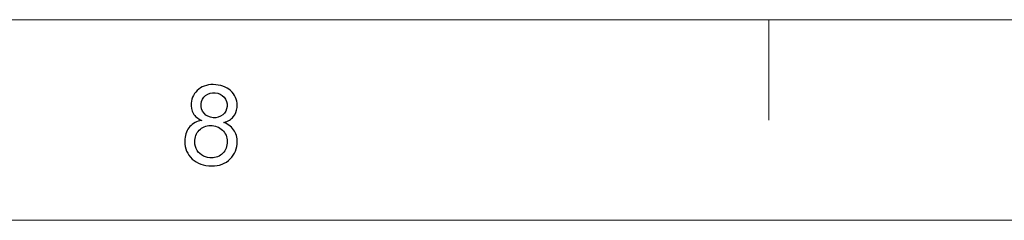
# Model space of a CAD drawing. Header units: millimetres. Extents: x -371 to 373, y -280 to 256.
# Tile 2 of 103: x -328 to -245, y -280 to -263. Entities that reach past the tile are written whole.
import ezdxf

# ---------------------------------------------------------------- set-up
doc = ezdxf.new("R2010")
doc.units = ezdxf.units.MM
doc.header["$MEASUREMENT"] = 0
doc.layers.add('layer 1', color=7, linetype='Continuous')

msp = doc.modelspace()

# ---------------------------------------------------------------- linework, layer by layer
at = {"layer": 'layer 1', "color": 5, "lineweight": 9}
msp.add_open_spline([(355.8708, -262.7446), (355.8708, -262.7446), (-353.8048, -262.7446), (-353.8048, -262.7446)], degree=3, dxfattribs=at)
at = {"layer": 'layer 1', "color": 1, "lineweight": 5}
for points in [[(-265.0954, -262.7446), (-265.0954, -262.7446), (-265.0954, -271.1931), (-265.0954, -271.1931)], [(-265.0954, -262.7446), (-265.0954, -262.7446), (-265.0954, -271.1931), (-265.0954, -271.1931)], [(-265.0954, -262.7446), (-265.0954, -262.7446), (-265.0954, -271.1931), (-265.0954, -271.1931)], [(372.7678, -279.6416), (372.7678, -279.6416), (-370.7019, -279.6416), (-370.7019, -279.6416)], [(372.7678, -279.6416), (372.7678, -279.6416), (-370.7019, -279.6416), (-370.7019, -279.6416)], [(372.7678, -279.6416), (372.7678, -279.6416), (-370.7019, -279.6416), (-370.7019, -279.6416)]]:
    msp.add_open_spline(points, degree=3, dxfattribs=at)
at = {"layer": 'layer 1', "color": 1}
for points, knots in [([(-312.8904, -271.2304), (-313.2206, -271.0756), (-313.4567, -270.8753), (-313.6006, -270.6297), (-313.6006, -270.6297), (-313.7446, -270.384), (-313.8025, -270.0992), (-313.7743, -269.7769), (-313.7743, -269.7769), (-313.7322, -269.2904), (-313.5207, -268.8961), (-313.142, -268.5941), (-313.142, -268.5941), (-312.7638, -268.2937), (-312.2832, -268.1688), (-311.7012, -268.2187), (-311.7012, -268.2187), (-311.1176, -268.2703), (-310.6624, -268.4815), (-310.3353, -268.8524), (-310.3353, -268.8524), (-310.0101, -269.2232), (-309.8677, -269.6517), (-309.9098, -270.1384), (-309.9098, -270.1384), (-309.9363, -270.4483), (-310.0429, -270.7109), (-310.2259, -270.9269), (-310.2259, -270.9269), (-310.4089, -271.1429), (-310.6701, -271.2978), (-311.013, -271.3945), (-311.013, -271.3945), (-310.6139, -271.5637), (-310.3196, -271.8079), (-310.132, -272.1238), (-310.132, -272.1238), (-309.9442, -272.4414), (-309.8677, -272.8077), (-309.9036, -273.2206), (-309.9036, -273.2206), (-309.9537, -273.7931), (-310.1977, -274.2562), (-310.6374, -274.6101), (-310.6374, -274.6101), (-311.0754, -274.9649), (-311.6261, -275.1121), (-312.2863, -275.0543), (-312.2863, -275.0543), (-312.9466, -274.9962), (-313.4615, -274.7554), (-313.8323, -274.3284), (-313.8323, -274.3284), (-314.2029, -273.9028), (-314.3626, -273.3957), (-314.3124, -272.8122), (-314.3124, -272.8122), (-314.2734, -272.3773), (-314.131, -272.022), (-313.8851, -271.7482), (-313.8851, -271.7482), (-313.6381, -271.4729), (-313.3064, -271.3009), (-312.8904, -271.2304)], [0, 0, 0, 0, 0.0588235, 0.0588235, 0.0588235, 0.0588235, 0.1176471, 0.1176471, 0.1176471, 0.1176471, 0.1764706, 0.1764706, 0.1764706, 0.1764706, 0.2352941, 0.2352941, 0.2352941, 0.2352941, 0.2941176, 0.2941176, 0.2941176, 0.2941176, 0.3529412, 0.3529412, 0.3529412, 0.3529412, 0.4117647, 0.4117647, 0.4117647, 0.4117647, 0.4705882, 0.4705882, 0.4705882, 0.4705882, 0.5294118, 0.5294118, 0.5294118, 0.5294118, 0.5882353, 0.5882353, 0.5882353, 0.5882353, 0.6470588, 0.6470588, 0.6470588, 0.6470588, 0.7058824, 0.7058824, 0.7058824, 0.7058824, 0.7647059, 0.7647059, 0.7647059, 0.7647059, 0.8235294, 0.8235294, 0.8235294, 0.8235294, 0.8823529, 0.8823529, 0.8823529, 0.8823529, 1, 1, 1, 1]), ([(-312.8904, -271.2304), (-313.2206, -271.0756), (-313.4567, -270.8753), (-313.6006, -270.6297), (-313.6006, -270.6297), (-313.7446, -270.384), (-313.8025, -270.0992), (-313.7743, -269.7769), (-313.7743, -269.7769), (-313.7322, -269.2904), (-313.5207, -268.8961), (-313.142, -268.5941), (-313.142, -268.5941), (-312.7638, -268.2937), (-312.2832, -268.1688), (-311.7012, -268.2187), (-311.7012, -268.2187), (-311.1176, -268.2703), (-310.6624, -268.4815), (-310.3353, -268.8524), (-310.3353, -268.8524), (-310.0101, -269.2232), (-309.8677, -269.6517), (-309.9098, -270.1384), (-309.9098, -270.1384), (-309.9363, -270.4483), (-310.0429, -270.7109), (-310.2259, -270.9269), (-310.2259, -270.9269), (-310.4089, -271.1429), (-310.6701, -271.2978), (-311.013, -271.3945), (-311.013, -271.3945), (-310.6139, -271.5637), (-310.3196, -271.8079), (-310.132, -272.1238), (-310.132, -272.1238), (-309.9442, -272.4414), (-309.8677, -272.8077), (-309.9036, -273.2206), (-309.9036, -273.2206), (-309.9537, -273.7931), (-310.1977, -274.2562), (-310.6374, -274.6101), (-310.6374, -274.6101), (-311.0754, -274.9649), (-311.6261, -275.1121), (-312.2863, -275.0543), (-312.2863, -275.0543), (-312.9466, -274.9962), (-313.4615, -274.7554), (-313.8323, -274.3284), (-313.8323, -274.3284), (-314.2029, -273.9028), (-314.3626, -273.3957), (-314.3124, -272.8122), (-314.3124, -272.8122), (-314.2734, -272.3773), (-314.131, -272.022), (-313.8851, -271.7482), (-313.8851, -271.7482), (-313.6381, -271.4729), (-313.3064, -271.3009), (-312.8904, -271.2304)], [0, 0, 0, 0, 0.0588235, 0.0588235, 0.0588235, 0.0588235, 0.1176471, 0.1176471, 0.1176471, 0.1176471, 0.1764706, 0.1764706, 0.1764706, 0.1764706, 0.2352941, 0.2352941, 0.2352941, 0.2352941, 0.2941176, 0.2941176, 0.2941176, 0.2941176, 0.3529412, 0.3529412, 0.3529412, 0.3529412, 0.4117647, 0.4117647, 0.4117647, 0.4117647, 0.4705882, 0.4705882, 0.4705882, 0.4705882, 0.5294118, 0.5294118, 0.5294118, 0.5294118, 0.5882353, 0.5882353, 0.5882353, 0.5882353, 0.6470588, 0.6470588, 0.6470588, 0.6470588, 0.7058824, 0.7058824, 0.7058824, 0.7058824, 0.7647059, 0.7647059, 0.7647059, 0.7647059, 0.8235294, 0.8235294, 0.8235294, 0.8235294, 0.8823529, 0.8823529, 0.8823529, 0.8823529, 1, 1, 1, 1]), ([(-312.8904, -271.2304), (-313.2206, -271.0756), (-313.4567, -270.8753), (-313.6006, -270.6297), (-313.6006, -270.6297), (-313.7446, -270.384), (-313.8025, -270.0992), (-313.7743, -269.7769), (-313.7743, -269.7769), (-313.7322, -269.2904), (-313.5207, -268.8961), (-313.142, -268.5941), (-313.142, -268.5941), (-312.7638, -268.2937), (-312.2832, -268.1688), (-311.7012, -268.2187), (-311.7012, -268.2187), (-311.1176, -268.2703), (-310.6624, -268.4815), (-310.3353, -268.8524), (-310.3353, -268.8524), (-310.0101, -269.2232), (-309.8677, -269.6517), (-309.9098, -270.1384), (-309.9098, -270.1384), (-309.9363, -270.4483), (-310.0429, -270.7109), (-310.2259, -270.9269), (-310.2259, -270.9269), (-310.4089, -271.1429), (-310.6701, -271.2978), (-311.013, -271.3945), (-311.013, -271.3945), (-310.6139, -271.5637), (-310.3196, -271.8079), (-310.132, -272.1238), (-310.132, -272.1238), (-309.9442, -272.4414), (-309.8677, -272.8077), (-309.9036, -273.2206), (-309.9036, -273.2206), (-309.9537, -273.7931), (-310.1977, -274.2562), (-310.6374, -274.6101), (-310.6374, -274.6101), (-311.0754, -274.9649), (-311.6261, -275.1121), (-312.2863, -275.0543), (-312.2863, -275.0543), (-312.9466, -274.9962), (-313.4615, -274.7554), (-313.8323, -274.3284), (-313.8323, -274.3284), (-314.2029, -273.9028), (-314.3626, -273.3957), (-314.3124, -272.8122), (-314.3124, -272.8122), (-314.2734, -272.3773), (-314.131, -272.022), (-313.8851, -271.7482), (-313.8851, -271.7482), (-313.6381, -271.4729), (-313.3064, -271.3009), (-312.8904, -271.2304)], [0, 0, 0, 0, 0.0588235, 0.0588235, 0.0588235, 0.0588235, 0.1176471, 0.1176471, 0.1176471, 0.1176471, 0.1764706, 0.1764706, 0.1764706, 0.1764706, 0.2352941, 0.2352941, 0.2352941, 0.2352941, 0.2941176, 0.2941176, 0.2941176, 0.2941176, 0.3529412, 0.3529412, 0.3529412, 0.3529412, 0.4117647, 0.4117647, 0.4117647, 0.4117647, 0.4705882, 0.4705882, 0.4705882, 0.4705882, 0.5294118, 0.5294118, 0.5294118, 0.5294118, 0.5882353, 0.5882353, 0.5882353, 0.5882353, 0.6470588, 0.6470588, 0.6470588, 0.6470588, 0.7058824, 0.7058824, 0.7058824, 0.7058824, 0.7647059, 0.7647059, 0.7647059, 0.7647059, 0.8235294, 0.8235294, 0.8235294, 0.8235294, 0.8823529, 0.8823529, 0.8823529, 0.8823529, 1, 1, 1, 1]), ([(-312.9325, -269.8223), (-312.9607, -270.1401), (-312.8808, -270.4075), (-312.6947, -270.6266), (-312.6947, -270.6266), (-312.5086, -270.844), (-312.2519, -270.9678), (-311.9265, -270.9974), (-311.9265, -270.9974), (-311.6104, -271.0242), (-311.3413, -270.9472), (-311.1224, -270.7656), (-311.1224, -270.7656), (-310.9016, -270.5843), (-310.7795, -270.3482), (-310.7547, -270.06), (-310.7547, -270.06), (-310.7279, -269.7582), (-310.8094, -269.4954), (-311.0003, -269.2717), (-311.0003, -269.2717), (-311.1912, -269.0478), (-311.4414, -268.9229), (-311.7513, -268.8961), (-311.7513, -268.8961), (-312.0658, -268.8679), (-312.3348, -268.9463), (-312.5585, -269.1293), (-312.5585, -269.1293), (-312.7838, -269.3124), (-312.9074, -269.5425), (-312.9325, -269.8223)], [0, 0, 0, 0, 0.1111111, 0.1111111, 0.1111111, 0.1111111, 0.2222222, 0.2222222, 0.2222222, 0.2222222, 0.3333333, 0.3333333, 0.3333333, 0.3333333, 0.4444444, 0.4444444, 0.4444444, 0.4444444, 0.5555556, 0.5555556, 0.5555556, 0.5555556, 0.6666667, 0.6666667, 0.6666667, 0.6666667, 0.7777778, 0.7777778, 0.7777778, 0.7777778, 1, 1, 1, 1]), ([(-312.9325, -269.8223), (-312.9607, -270.1401), (-312.8808, -270.4075), (-312.6947, -270.6266), (-312.6947, -270.6266), (-312.5086, -270.844), (-312.2519, -270.9678), (-311.9265, -270.9974), (-311.9265, -270.9974), (-311.6104, -271.0242), (-311.3413, -270.9472), (-311.1224, -270.7656), (-311.1224, -270.7656), (-310.9016, -270.5843), (-310.7795, -270.3482), (-310.7547, -270.06), (-310.7547, -270.06), (-310.7279, -269.7582), (-310.8094, -269.4954), (-311.0003, -269.2717), (-311.0003, -269.2717), (-311.1912, -269.0478), (-311.4414, -268.9229), (-311.7513, -268.8961), (-311.7513, -268.8961), (-312.0658, -268.8679), (-312.3348, -268.9463), (-312.5585, -269.1293), (-312.5585, -269.1293), (-312.7838, -269.3124), (-312.9074, -269.5425), (-312.9325, -269.8223)], [0, 0, 0, 0, 0.1111111, 0.1111111, 0.1111111, 0.1111111, 0.2222222, 0.2222222, 0.2222222, 0.2222222, 0.3333333, 0.3333333, 0.3333333, 0.3333333, 0.4444444, 0.4444444, 0.4444444, 0.4444444, 0.5555556, 0.5555556, 0.5555556, 0.5555556, 0.6666667, 0.6666667, 0.6666667, 0.6666667, 0.7777778, 0.7777778, 0.7777778, 0.7777778, 1, 1, 1, 1]), ([(-312.9325, -269.8223), (-312.9607, -270.1401), (-312.8808, -270.4075), (-312.6947, -270.6266), (-312.6947, -270.6266), (-312.5086, -270.844), (-312.2519, -270.9678), (-311.9265, -270.9974), (-311.9265, -270.9974), (-311.6104, -271.0242), (-311.3413, -270.9472), (-311.1224, -270.7656), (-311.1224, -270.7656), (-310.9016, -270.5843), (-310.7795, -270.3482), (-310.7547, -270.06), (-310.7547, -270.06), (-310.7279, -269.7582), (-310.8094, -269.4954), (-311.0003, -269.2717), (-311.0003, -269.2717), (-311.1912, -269.0478), (-311.4414, -268.9229), (-311.7513, -268.8961), (-311.7513, -268.8961), (-312.0658, -268.8679), (-312.3348, -268.9463), (-312.5585, -269.1293), (-312.5585, -269.1293), (-312.7838, -269.3124), (-312.9074, -269.5425), (-312.9325, -269.8223)], [0, 0, 0, 0, 0.1111111, 0.1111111, 0.1111111, 0.1111111, 0.2222222, 0.2222222, 0.2222222, 0.2222222, 0.3333333, 0.3333333, 0.3333333, 0.3333333, 0.4444444, 0.4444444, 0.4444444, 0.4444444, 0.5555556, 0.5555556, 0.5555556, 0.5555556, 0.6666667, 0.6666667, 0.6666667, 0.6666667, 0.7777778, 0.7777778, 0.7777778, 0.7777778, 1, 1, 1, 1]), ([(-313.4675, -272.8906), (-313.4878, -273.125), (-313.4519, -273.3568), (-313.3597, -273.585), (-313.3597, -273.585), (-313.2689, -273.8137), (-313.1188, -273.9981), (-312.909, -274.1372), (-312.909, -274.1372), (-312.7009, -274.2767), (-312.471, -274.358), (-312.2175, -274.38), (-312.2175, -274.38), (-311.8247, -274.4144), (-311.4902, -274.3157), (-311.2113, -274.0858), (-311.2113, -274.0858), (-310.9346, -273.8557), (-310.7781, -273.546), (-310.7454, -273.1563), (-310.7454, -273.1563), (-310.7093, -272.7606), (-310.8127, -272.4227), (-311.0536, -272.141), (-311.0536, -272.141), (-311.2945, -271.8579), (-311.612, -271.6999), (-312.0077, -271.6655), (-312.0077, -271.6655), (-312.3943, -271.6325), (-312.726, -271.7312), (-313.0029, -271.9659), (-313.0029, -271.9659), (-313.2782, -272.1988), (-313.4331, -272.5071), (-313.4675, -272.8906)], [0, 0, 0, 0, 0.1, 0.1, 0.1, 0.1, 0.2, 0.2, 0.2, 0.2, 0.3, 0.3, 0.3, 0.3, 0.4, 0.4, 0.4, 0.4, 0.5, 0.5, 0.5, 0.5, 0.6, 0.6, 0.6, 0.6, 0.7, 0.7, 0.7, 0.7, 0.8, 0.8, 0.8, 0.8, 1, 1, 1, 1]), ([(-313.4675, -272.8906), (-313.4878, -273.125), (-313.4519, -273.3568), (-313.3597, -273.585), (-313.3597, -273.585), (-313.2689, -273.8137), (-313.1188, -273.9981), (-312.909, -274.1372), (-312.909, -274.1372), (-312.7009, -274.2767), (-312.471, -274.358), (-312.2175, -274.38), (-312.2175, -274.38), (-311.8247, -274.4144), (-311.4902, -274.3157), (-311.2113, -274.0858), (-311.2113, -274.0858), (-310.9346, -273.8557), (-310.7781, -273.546), (-310.7454, -273.1563), (-310.7454, -273.1563), (-310.7093, -272.7606), (-310.8127, -272.4227), (-311.0536, -272.141), (-311.0536, -272.141), (-311.2945, -271.8579), (-311.612, -271.6999), (-312.0077, -271.6655), (-312.0077, -271.6655), (-312.3943, -271.6325), (-312.726, -271.7312), (-313.0029, -271.9659), (-313.0029, -271.9659), (-313.2782, -272.1988), (-313.4331, -272.5071), (-313.4675, -272.8906)], [0, 0, 0, 0, 0.1, 0.1, 0.1, 0.1, 0.2, 0.2, 0.2, 0.2, 0.3, 0.3, 0.3, 0.3, 0.4, 0.4, 0.4, 0.4, 0.5, 0.5, 0.5, 0.5, 0.6, 0.6, 0.6, 0.6, 0.7, 0.7, 0.7, 0.7, 0.8, 0.8, 0.8, 0.8, 1, 1, 1, 1]), ([(-313.4675, -272.8906), (-313.4878, -273.125), (-313.4519, -273.3568), (-313.3597, -273.585), (-313.3597, -273.585), (-313.2689, -273.8137), (-313.1188, -273.9981), (-312.909, -274.1372), (-312.909, -274.1372), (-312.7009, -274.2767), (-312.471, -274.358), (-312.2175, -274.38), (-312.2175, -274.38), (-311.8247, -274.4144), (-311.4902, -274.3157), (-311.2113, -274.0858), (-311.2113, -274.0858), (-310.9346, -273.8557), (-310.7781, -273.546), (-310.7454, -273.1563), (-310.7454, -273.1563), (-310.7093, -272.7606), (-310.8127, -272.4227), (-311.0536, -272.141), (-311.0536, -272.141), (-311.2945, -271.8579), (-311.612, -271.6999), (-312.0077, -271.6655), (-312.0077, -271.6655), (-312.3943, -271.6325), (-312.726, -271.7312), (-313.0029, -271.9659), (-313.0029, -271.9659), (-313.2782, -272.1988), (-313.4331, -272.5071), (-313.4675, -272.8906)], [0, 0, 0, 0, 0.1, 0.1, 0.1, 0.1, 0.2, 0.2, 0.2, 0.2, 0.3, 0.3, 0.3, 0.3, 0.4, 0.4, 0.4, 0.4, 0.5, 0.5, 0.5, 0.5, 0.6, 0.6, 0.6, 0.6, 0.7, 0.7, 0.7, 0.7, 0.8, 0.8, 0.8, 0.8, 1, 1, 1, 1])]:
    msp.add_open_spline(points, degree=3, knots=knots, dxfattribs=at)

doc.saveas('drawing.dxf')
